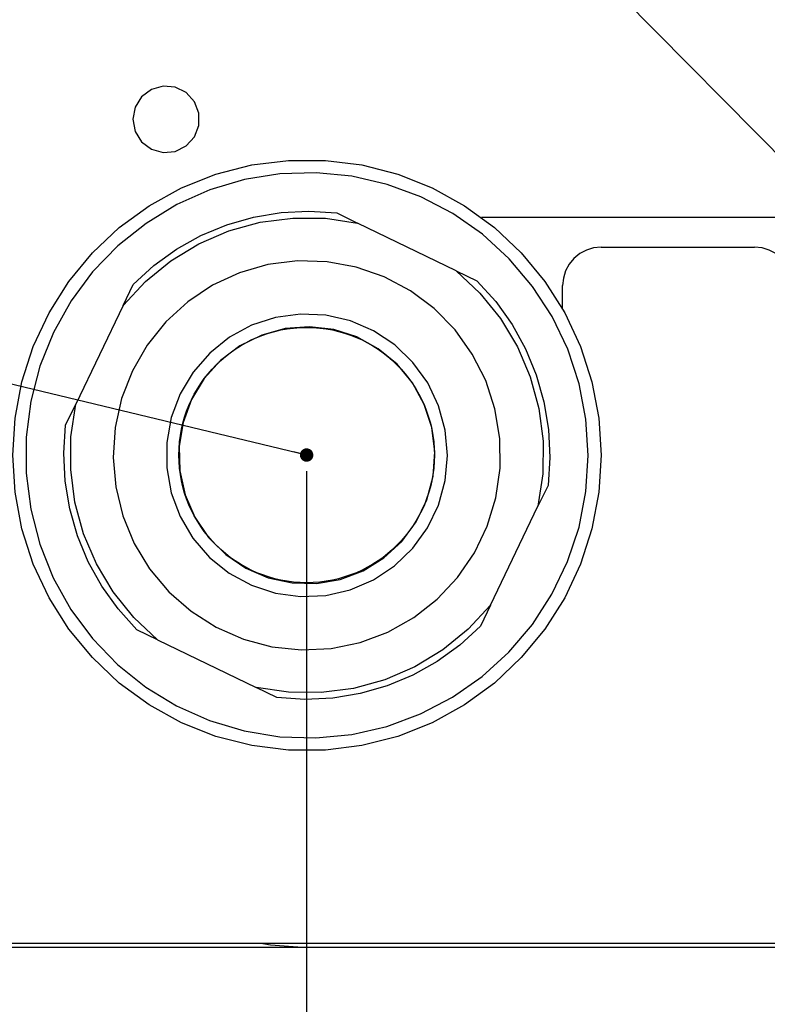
# Model space of a CAD drawing. Header units: millimetres. Extents: x 0 to 39025, y -31299 to 8400.
# Tile 169 of 206: x 14270 to 14328, y 1897 to 1974. Entities that reach past the tile are written whole.
import ezdxf

# ---------------------------------------------------------------- set-up
doc = ezdxf.new("R2010")
doc.units = ezdxf.units.MM
doc.header["$PDSIZE"] = -1
doc.layers.add('ANOTACIJE', color=7, linetype='Continuous')
doc.layers.add('DIMENZIJE', color=4, linetype='Continuous')
doc.styles.add('SLDTEXTSTYLE6', font='txt')
doc.styles.get("Standard").update_dxf_attribs({"font": 'Montserrat-Regular.ttf'})
doc.dimstyles.new('SLDDIMSTYLE0', dxfattribs={"dimtxt": 3, "dimasz": 3.414889, "dimexe": 0, "dimexo": 0.0625, "dimgap": 0.75, "dimtad": 1, "dimdec": 0, "dimlfac": 20, "dimrnd": 1e-09, "dimzin": 12, "dimdsep": 46, "dimtxsty": 'SLDTEXTSTYLE6', "dimsah": 1, "dimcen": 0.09, "dimadec": 0, "dimazin": 3, "dimtfac": 1, "dimtdec": 0, "dimtofl": 0, "dimtmove": 0, "dimatfit": 3, "dimfxl": 1, "dimfrac": 2, "dimtolj": 1, "dimtzin": 12, "dimarcsym": 0})
doc.dimstyles.new('SLDDIMSTYLE2', dxfattribs={"dimtxt": 0.18, "dimasz": 1.050735, "dimexe": 0, "dimexo": 0.0625, "dimgap": 0, "dimtad": 0, "dimtih": 1, "dimtoh": 1, "dimdec": 0, "dimrnd": 1e-09, "dimzin": 0, "dimdsep": 46, "dimtxsty": 'Standard', "dimblk1": 'DOT', "dimblk2": 'DOT', "dimsah": 1, "dimcen": 0.09, "dimadec": 0, "dimazin": 0, "dimtfac": 1.050735, "dimtdec": 0, "dimtofl": 0, "dimtmove": 0, "dimatfit": 3, "dimldrblk": 'DOT', "dimfxl": 1, "dimfrac": 2, "dimtolj": 1, "dimtzin": 0, "dimarcsym": 0})

# ---------------------------------------------------------------- blocks, each defined once
blk = doc.blocks.new('*U96')
blk.add_circle((89.002, 158.596), 9.987)
at = {"lineweight": 25}
for points, knots in [([(75.417, 184.861), (75.417, 184.861), (75.591, 185.802), (75.591, 185.802), (75.591, 185.802), (76.099, 186.621), (76.099, 186.621), (76.099, 186.621), (76.862, 187.201), (76.862, 187.201), (76.862, 187.201), (77.777, 187.462), (77.777, 187.462), (77.777, 187.462), (78.729, 187.377), (78.729, 187.377), (78.729, 187.377), (79.586, 186.946), (79.586, 186.946), (79.586, 186.946), (80.227, 186.238), (80.227, 186.238), (80.227, 186.238), (80.576, 185.339), (80.576, 185.339), (80.576, 185.339), (80.576, 184.382), (80.576, 184.382), (80.576, 184.382), (80.227, 183.483), (80.227, 183.483), (80.227, 183.483), (79.586, 182.776), (79.586, 182.776), (79.586, 182.776), (78.729, 182.345), (78.729, 182.345), (78.729, 182.345), (77.777, 182.26), (77.777, 182.26), (77.777, 182.26), (76.862, 182.521), (76.862, 182.521), (76.862, 182.521), (76.099, 183.1), (76.099, 183.1), (76.099, 183.1), (75.591, 183.914), (75.591, 183.914), (75.591, 183.914), (75.417, 184.861), (75.417, 184.861)], [0, 0, 0, 0, 1, 1, 1, 2, 2, 2, 3, 3, 3, 4, 4, 4, 5, 5, 5, 6, 6, 6, 7, 7, 7, 8, 8, 8, 9, 9, 9, 10, 10, 10, 11, 11, 11, 12, 12, 12, 13, 13, 13, 14, 14, 14, 15, 15, 15, 16, 16, 16, 17, 17, 17, 17]), ([(112.019, 158.576), (112.019, 158.576), (111.839, 161.474), (111.839, 161.474), (111.839, 161.474), (111.3, 164.325), (111.3, 164.325), (111.3, 164.325), (110.405, 167.086), (110.405, 167.086), (110.405, 167.086), (109.178, 169.713), (109.178, 169.713), (109.178, 169.713), (107.627, 172.165), (107.627, 172.165), (107.627, 172.165), (105.786, 174.404), (105.786, 174.404), (105.786, 174.404), (103.68, 176.388), (103.68, 176.388), (103.68, 176.388), (101.346, 178.095), (101.346, 178.095), (101.346, 178.095), (98.811, 179.494), (98.811, 179.494), (98.811, 179.494), (96.128, 180.563), (96.128, 180.563), (96.128, 180.563), (93.329, 181.287), (93.329, 181.287), (93.329, 181.287), (90.466, 181.648), (90.466, 181.648), (90.466, 181.648), (87.577, 181.648), (87.577, 181.648), (87.577, 181.648), (84.709, 181.287), (84.709, 181.287), (84.709, 181.287), (81.915, 180.563), (81.915, 180.563), (81.915, 180.563), (79.227, 179.494), (79.227, 179.494), (79.227, 179.494), (76.697, 178.095), (76.697, 178.095), (76.697, 178.095), (74.358, 176.388), (74.358, 176.388), (74.358, 176.388), (72.252, 174.404), (72.252, 174.404), (72.252, 174.404), (70.411, 172.165), (70.411, 172.165), (70.411, 172.165), (68.866, 169.713), (68.866, 169.713), (68.866, 169.713), (67.633, 167.086), (67.633, 167.086), (67.633, 167.086), (66.744, 164.325), (66.744, 164.325), (66.744, 164.325), (66.204, 161.474), (66.204, 161.474), (66.204, 161.474), (66.019, 158.576), (66.019, 158.576), (66.019, 158.576), (66.204, 155.682), (66.204, 155.682), (66.204, 155.682), (66.744, 152.826), (66.744, 152.826), (66.744, 152.826), (67.633, 150.066), (67.633, 150.066), (67.633, 150.066), (68.866, 147.438), (68.866, 147.438), (68.866, 147.438), (70.411, 144.986), (70.411, 144.986), (70.411, 144.986), (72.252, 142.752), (72.252, 142.752), (72.252, 142.752), (74.358, 140.763), (74.358, 140.763), (74.358, 140.763), (76.697, 139.056), (76.697, 139.056), (76.697, 139.056), (79.227, 137.657), (79.227, 137.657), (79.227, 137.657), (81.915, 136.593), (81.915, 136.593), (81.915, 136.593), (84.709, 135.87), (84.709, 135.87), (84.709, 135.87), (87.577, 135.503), (87.577, 135.503), (87.577, 135.503), (90.466, 135.503), (90.466, 135.503), (90.466, 135.503), (93.329, 135.87), (93.329, 135.87), (93.329, 135.87), (96.128, 136.593), (96.128, 136.593), (96.128, 136.593), (98.811, 137.657), (98.811, 137.657), (98.811, 137.657), (101.346, 139.056), (101.346, 139.056), (101.346, 139.056), (103.68, 140.763), (103.68, 140.763), (103.68, 140.763), (105.786, 142.752), (105.786, 142.752), (105.786, 142.752), (107.627, 144.986), (107.627, 144.986), (107.627, 144.986), (109.178, 147.438), (109.178, 147.438), (109.178, 147.438), (110.405, 150.066), (110.405, 150.066), (110.405, 150.066), (111.3, 152.826), (111.3, 152.826), (111.3, 152.826), (111.839, 155.682), (111.839, 155.682), (111.839, 155.682), (112.019, 158.576), (112.019, 158.576)], [0, 0, 0, 0, 1, 1, 1, 2, 2, 2, 3, 3, 3, 4, 4, 4, 5, 5, 5, 6, 6, 6, 7, 7, 7, 8, 8, 8, 9, 9, 9, 10, 10, 10, 11, 11, 11, 12, 12, 12, 13, 13, 13, 14, 14, 14, 15, 15, 15, 16, 16, 16, 17, 17, 17, 18, 18, 18, 19, 19, 19, 20, 20, 20, 21, 21, 21, 22, 22, 22, 23, 23, 23, 24, 24, 24, 25, 25, 25, 26, 26, 26, 27, 27, 27, 28, 28, 28, 29, 29, 29, 30, 30, 30, 31, 31, 31, 32, 32, 32, 33, 33, 33, 34, 34, 34, 35, 35, 35, 36, 36, 36, 37, 37, 37, 38, 38, 38, 39, 39, 39, 40, 40, 40, 41, 41, 41, 42, 42, 42, 43, 43, 43, 44, 44, 44, 45, 45, 45, 46, 46, 46, 47, 47, 47, 48, 48, 48, 49, 49, 49, 50, 50, 50, 50]), ([(69.204, 168.181), (69.204, 168.181), (70.586, 170.649), (70.586, 170.649), (70.586, 170.649), (72.273, 172.92), (72.273, 172.92), (72.273, 172.92), (74.237, 174.952), (74.237, 174.952), (74.237, 174.952), (76.444, 176.718), (76.444, 176.718), (76.444, 176.718), (78.851, 178.186), (78.851, 178.186), (78.851, 178.186), (81.433, 179.335), (81.433, 179.335), (81.433, 179.335), (84.132, 180.138), (84.132, 180.138), (84.132, 180.138), (86.916, 180.59), (86.916, 180.59), (86.916, 180.59), (89.736, 180.68), (89.736, 180.68), (89.736, 180.68), (92.541, 180.404), (92.541, 180.404), (92.541, 180.404), (95.287, 179.771), (95.287, 179.771), (95.287, 179.771), (97.933, 178.792), (97.933, 178.792), (97.933, 178.792), (100.431, 177.484), (100.431, 177.484), (100.431, 177.484), (102.743, 175.861), (102.743, 175.861), (102.743, 175.861), (104.833, 173.952), (104.833, 173.952), (104.833, 173.952), (106.659, 171.793), (106.659, 171.793), (106.659, 171.793), (108.193, 169.421), (108.193, 169.421), (108.193, 169.421), (109.416, 166.868), (109.416, 166.868), (109.416, 166.868), (110.305, 164.176), (110.305, 164.176), (110.305, 164.176), (110.839, 161.395), (110.839, 161.395), (110.839, 161.395), (111.019, 158.565), (111.019, 158.565), (111.019, 158.565), (110.839, 155.741), (110.839, 155.741), (110.839, 155.741), (110.299, 152.959), (110.299, 152.959), (110.299, 152.959), (109.41, 150.268), (109.41, 150.268), (109.41, 150.268), (108.183, 147.72), (108.183, 147.72), (108.183, 147.72), (106.648, 145.343), (106.648, 145.343), (106.648, 145.343), (104.817, 143.189), (104.817, 143.189), (104.817, 143.189), (102.727, 141.285), (102.727, 141.285), (102.727, 141.285), (100.414, 139.662), (100.414, 139.662), (100.414, 139.662), (97.917, 138.354), (97.917, 138.354), (97.917, 138.354), (95.271, 137.375), (95.271, 137.375), (95.271, 137.375), (92.525, 136.748), (92.525, 136.748), (92.525, 136.748), (89.715, 136.476), (89.715, 136.476), (89.715, 136.476), (86.9, 136.567), (86.9, 136.567), (86.9, 136.567), (84.116, 137.019), (84.116, 137.019), (84.116, 137.019), (81.412, 137.827), (81.412, 137.827), (81.412, 137.827), (78.835, 138.976), (78.835, 138.976), (78.835, 138.976), (76.428, 140.444), (76.428, 140.444), (76.428, 140.444), (74.221, 142.215), (74.221, 142.215), (74.221, 142.215), (72.263, 144.252), (72.263, 144.252), (72.263, 144.252), (70.575, 146.523), (70.575, 146.523), (70.575, 146.523), (69.194, 148.991), (69.194, 148.991), (69.194, 148.991), (68.136, 151.619), (68.136, 151.619), (68.136, 151.619), (67.426, 154.358), (67.426, 154.358), (67.426, 154.358), (67.067, 157.171), (67.067, 157.171), (67.067, 157.171), (67.067, 160.001), (67.067, 160.001), (67.067, 160.001), (67.426, 162.815), (67.426, 162.815), (67.426, 162.815), (68.146, 165.554), (68.146, 165.554), (68.146, 165.554), (69.204, 168.181), (69.204, 168.181)], [0, 0, 0, 0, 1, 1, 1, 2, 2, 2, 3, 3, 3, 4, 4, 4, 5, 5, 5, 6, 6, 6, 7, 7, 7, 8, 8, 8, 9, 9, 9, 10, 10, 10, 11, 11, 11, 12, 12, 12, 13, 13, 13, 14, 14, 14, 15, 15, 15, 16, 16, 16, 17, 17, 17, 18, 18, 18, 19, 19, 19, 20, 20, 20, 21, 21, 21, 22, 22, 22, 23, 23, 23, 24, 24, 24, 25, 25, 25, 26, 26, 26, 27, 27, 27, 28, 28, 28, 29, 29, 29, 30, 30, 30, 31, 31, 31, 32, 32, 32, 33, 33, 33, 34, 34, 34, 35, 35, 35, 36, 36, 36, 37, 37, 37, 38, 38, 38, 39, 39, 39, 40, 40, 40, 41, 41, 41, 42, 42, 42, 43, 43, 43, 44, 44, 44, 45, 45, 45, 46, 46, 46, 47, 47, 47, 48, 48, 48, 49, 49, 49, 49]), ([(75.449, 171.942), (75.449, 171.942), (77.063, 173.415), (77.063, 173.415), (77.063, 173.415), (78.83, 174.697), (78.83, 174.697), (78.83, 174.697), (80.74, 175.766), (80.74, 175.766), (80.74, 175.766), (82.751, 176.606), (82.751, 176.606), (82.751, 176.606), (84.852, 177.207), (84.852, 177.207), (84.852, 177.207), (87, 177.564), (87, 177.564), (87, 177.564), (89.18, 177.675), (89.18, 177.675), (89.18, 177.675), (91.355, 177.532), (91.355, 177.532)], [0, 0, 0, 0, 1, 1, 1, 2, 2, 2, 3, 3, 3, 4, 4, 4, 5, 5, 5, 6, 6, 6, 7, 7, 7, 8, 8, 8, 8]), ([(74.66, 170.303), (74.66, 170.303), (76.406, 172.176), (76.406, 172.176), (76.406, 172.176), (78.385, 173.793), (78.385, 173.793), (78.385, 173.793), (80.571, 175.117), (80.571, 175.117), (80.571, 175.117), (82.915, 176.133), (82.915, 176.133), (82.915, 176.133), (85.381, 176.808), (85.381, 176.808), (85.381, 176.808), (87.91, 177.138), (87.91, 177.138), (87.91, 177.138), (90.466, 177.117), (90.466, 177.117), (90.466, 177.117), (92.99, 176.739), (92.99, 176.739)], [0, 0, 0, 0, 1, 1, 1, 2, 2, 2, 3, 3, 3, 4, 4, 4, 5, 5, 5, 6, 6, 6, 7, 7, 7, 8, 8, 8, 8]), ([(112.019, 174.862), (112.019, 174.862), (111.437, 174.803), (111.437, 174.803), (111.437, 174.803), (110.871, 174.633), (110.871, 174.633), (110.871, 174.633), (110.352, 174.351), (110.352, 174.351), (110.352, 174.351), (109.897, 173.979), (109.897, 173.979), (109.897, 173.979), (109.527, 173.521), (109.527, 173.521), (109.527, 173.521), (109.246, 173), (109.246, 173), (109.246, 173), (109.077, 172.431), (109.077, 172.431), (109.077, 172.431), (109.019, 171.846), (109.019, 171.846)], [0, 0, 0, 0, 1, 1, 1, 2, 2, 2, 3, 3, 3, 4, 4, 4, 5, 5, 5, 6, 6, 6, 7, 7, 7, 8, 8, 8, 8]), ([(127.021, 171.846), (127.021, 171.846), (126.963, 172.431), (126.963, 172.431), (126.963, 172.431), (126.794, 173), (126.794, 173), (126.794, 173), (126.513, 173.521), (126.513, 173.521), (126.513, 173.521), (126.143, 173.979), (126.143, 173.979), (126.143, 173.979), (125.688, 174.351), (125.688, 174.351), (125.688, 174.351), (125.169, 174.633), (125.169, 174.633), (125.169, 174.633), (124.608, 174.803), (124.608, 174.803), (124.608, 174.803), (124.021, 174.862), (124.021, 174.862)], [0, 0, 0, 0, 1, 1, 1, 2, 2, 2, 3, 3, 3, 4, 4, 4, 5, 5, 5, 6, 6, 6, 7, 7, 7, 8, 8, 8, 8]), ([(75.38, 165.187), (75.38, 165.187), (76.544, 167.203), (76.544, 167.203), (76.544, 167.203), (77.999, 169.016), (77.999, 169.016), (77.999, 169.016), (79.714, 170.585), (79.714, 170.585), (79.714, 170.585), (81.645, 171.872), (81.645, 171.872), (81.645, 171.872), (83.751, 172.851), (83.751, 172.851), (83.751, 172.851), (85.979, 173.489), (85.979, 173.489), (85.979, 173.489), (88.281, 173.782), (88.281, 173.782), (88.281, 173.782), (90.599, 173.718), (90.599, 173.718), (90.599, 173.718), (92.879, 173.298), (92.879, 173.298), (92.879, 173.298), (95.07, 172.532), (95.07, 172.532), (95.07, 172.532), (97.118, 171.442), (97.118, 171.442), (97.118, 171.442), (98.975, 170.048), (98.975, 170.048), (98.975, 170.048), (100.605, 168.383), (100.605, 168.383), (100.605, 168.383), (101.955, 166.495), (101.955, 166.495), (101.955, 166.495), (103.008, 164.416), (103.008, 164.416), (103.008, 164.416), (103.727, 162.203), (103.727, 162.203), (103.727, 162.203), (104.108, 159.9), (104.108, 159.9), (104.108, 159.9), (104.135, 157.57), (104.135, 157.57), (104.135, 157.57), (103.801, 155.262), (103.801, 155.262), (103.801, 155.262), (103.124, 153.034), (103.124, 153.034), (103.124, 153.034), (102.119, 150.938), (102.119, 150.938), (102.119, 150.938), (100.806, 149.018), (100.806, 149.018), (100.806, 149.018), (99.213, 147.321), (99.213, 147.321), (99.213, 147.321), (97.388, 145.885), (97.388, 145.885), (97.388, 145.885), (95.361, 144.752), (95.361, 144.752), (95.361, 144.752), (93.186, 143.944), (93.186, 143.944), (93.186, 143.944), (90.916, 143.476), (90.916, 143.476), (90.916, 143.476), (88.598, 143.359), (88.598, 143.359), (88.598, 143.359), (86.291, 143.603), (86.291, 143.603), (86.291, 143.603), (84.053, 144.199), (84.053, 144.199), (84.053, 144.199), (81.926, 145.13), (81.926, 145.13), (81.926, 145.13), (79.968, 146.375), (79.968, 146.375), (79.968, 146.375), (78.221, 147.906), (78.221, 147.906), (78.221, 147.906), (76.724, 149.688), (76.724, 149.688), (76.724, 149.688), (75.517, 151.677), (75.517, 151.677), (75.517, 151.677), (74.628, 153.831), (74.628, 153.831), (74.628, 153.831), (74.078, 156.097), (74.078, 156.097), (74.078, 156.097), (73.877, 158.416), (73.877, 158.416), (73.877, 158.416), (74.03, 160.74), (74.03, 160.74), (74.03, 160.74), (74.533, 163.017), (74.533, 163.017), (74.533, 163.017), (75.38, 165.187), (75.38, 165.187)], [0, 0, 0, 0, 1, 1, 1, 2, 2, 2, 3, 3, 3, 4, 4, 4, 5, 5, 5, 6, 6, 6, 7, 7, 7, 8, 8, 8, 9, 9, 9, 10, 10, 10, 11, 11, 11, 12, 12, 12, 13, 13, 13, 14, 14, 14, 15, 15, 15, 16, 16, 16, 17, 17, 17, 18, 18, 18, 19, 19, 19, 20, 20, 20, 21, 21, 21, 22, 22, 22, 23, 23, 23, 24, 24, 24, 25, 25, 25, 26, 26, 26, 27, 27, 27, 28, 28, 28, 29, 29, 29, 30, 30, 30, 31, 31, 31, 32, 32, 32, 33, 33, 33, 34, 34, 34, 35, 35, 35, 36, 36, 36, 37, 37, 37, 38, 38, 38, 39, 39, 39, 40, 40, 40, 41, 41, 41, 41]), ([(100.684, 173.011), (100.684, 173.011), (102.553, 171.255), (102.553, 171.255), (102.553, 171.255), (104.161, 169.266), (104.161, 169.266), (104.161, 169.266), (105.479, 167.07), (105.479, 167.07), (105.479, 167.07), (106.484, 164.714), (106.484, 164.714), (106.484, 164.714), (107.156, 162.235), (107.156, 162.235), (107.156, 162.235), (107.489, 159.693), (107.489, 159.693), (107.489, 159.693), (107.463, 157.124), (107.463, 157.124), (107.463, 157.124), (107.087, 154.587), (107.087, 154.587)], [0, 0, 0, 0, 1, 1, 1, 2, 2, 2, 3, 3, 3, 4, 4, 4, 5, 5, 5, 6, 6, 6, 7, 7, 7, 8, 8, 8, 8]), ([(102.314, 172.218), (102.314, 172.218), (103.785, 170.596), (103.785, 170.596), (103.785, 170.596), (105.061, 168.819), (105.061, 168.819), (105.061, 168.819), (106.119, 166.899), (106.119, 166.899), (106.119, 166.899), (106.955, 164.878), (106.955, 164.878), (106.955, 164.878), (107.558, 162.767), (107.558, 162.767), (107.558, 162.767), (107.913, 160.607), (107.913, 160.607), (107.913, 160.607), (108.019, 158.416), (108.019, 158.416), (108.019, 158.416), (107.876, 156.225), (107.876, 156.225)], [0, 0, 0, 0, 1, 1, 1, 2, 2, 2, 3, 3, 3, 4, 4, 4, 5, 5, 5, 6, 6, 6, 7, 7, 7, 8, 8, 8, 8]), ([(79.11, 163.379), (79.11, 163.379), (80.126, 165.08), (80.126, 165.08), (80.126, 165.08), (81.423, 166.57), (81.423, 166.57), (81.423, 166.57), (82.963, 167.809), (82.963, 167.809), (82.963, 167.809), (84.704, 168.745), (84.704, 168.745), (84.704, 168.745), (86.577, 169.357), (86.577, 169.357), (86.577, 169.357), (88.53, 169.623), (88.53, 169.623), (88.53, 169.623), (90.503, 169.532), (90.503, 169.532), (90.503, 169.532), (92.424, 169.091), (92.424, 169.091), (92.424, 169.091), (94.239, 168.309), (94.239, 168.309), (94.239, 168.309), (95.885, 167.219), (95.885, 167.219), (95.885, 167.219), (97.308, 165.846), (97.308, 165.846), (97.308, 165.846), (98.467, 164.245), (98.467, 164.245), (98.467, 164.245), (99.319, 162.458), (99.319, 162.458), (99.319, 162.458), (99.843, 160.549), (99.843, 160.549), (99.843, 160.549), (100.018, 158.57), (100.018, 158.57), (100.018, 158.57), (99.843, 156.597), (99.843, 156.597), (99.843, 156.597), (99.319, 154.688), (99.319, 154.688), (99.319, 154.688), (98.462, 152.901), (98.462, 152.901), (98.462, 152.901), (97.303, 151.3), (97.303, 151.3), (97.303, 151.3), (95.874, 149.927), (95.874, 149.927), (95.874, 149.927), (94.229, 148.837), (94.229, 148.837), (94.229, 148.837), (92.414, 148.061), (92.414, 148.061), (92.414, 148.061), (90.493, 147.619), (90.493, 147.619), (90.493, 147.619), (88.524, 147.534), (88.524, 147.534), (88.524, 147.534), (86.566, 147.8), (86.566, 147.8), (86.566, 147.8), (84.693, 148.412), (84.693, 148.412), (84.693, 148.412), (82.957, 149.353), (82.957, 149.353), (82.957, 149.353), (81.418, 150.587), (81.418, 150.587), (81.418, 150.587), (80.116, 152.082), (80.116, 152.082), (80.116, 152.082), (79.105, 153.784), (79.105, 153.784), (79.105, 153.784), (78.417, 155.64), (78.417, 155.64), (78.417, 155.64), (78.063, 157.592), (78.063, 157.592), (78.063, 157.592), (78.063, 159.57), (78.063, 159.57), (78.063, 159.57), (78.417, 161.522), (78.417, 161.522), (78.417, 161.522), (79.11, 163.379), (79.11, 163.379)], [0, 0, 0, 0, 1, 1, 1, 2, 2, 2, 3, 3, 3, 4, 4, 4, 5, 5, 5, 6, 6, 6, 7, 7, 7, 8, 8, 8, 9, 9, 9, 10, 10, 10, 11, 11, 11, 12, 12, 12, 13, 13, 13, 14, 14, 14, 15, 15, 15, 16, 16, 16, 17, 17, 17, 18, 18, 18, 19, 19, 19, 20, 20, 20, 21, 21, 21, 22, 22, 22, 23, 23, 23, 24, 24, 24, 25, 25, 25, 26, 26, 26, 27, 27, 27, 28, 28, 28, 29, 29, 29, 30, 30, 30, 31, 31, 31, 32, 32, 32, 33, 33, 33, 34, 34, 34, 35, 35, 35, 35]), ([(80.01, 162.942), (80.01, 162.942), (81, 164.575), (81, 164.575), (81, 164.575), (82.269, 165.995), (82.269, 165.995), (82.269, 165.995), (83.788, 167.144), (83.788, 167.144), (83.788, 167.144), (85.497, 167.985), (85.497, 167.985), (85.497, 167.985), (87.334, 168.484), (87.334, 168.484), (87.334, 168.484), (89.228, 168.628), (89.228, 168.628), (89.228, 168.628), (91.117, 168.405), (91.117, 168.405), (91.117, 168.405), (92.927, 167.83), (92.927, 167.83), (92.927, 167.83), (94.599, 166.915), (94.599, 166.915), (94.599, 166.915), (96.07, 165.703), (96.07, 165.703), (96.07, 165.703), (97.287, 164.235), (97.287, 164.235), (97.287, 164.235), (98.203, 162.559), (98.203, 162.559), (98.203, 162.559), (98.785, 160.74), (98.785, 160.74), (98.785, 160.74), (99.018, 158.847), (99.018, 158.847), (99.018, 158.847), (98.885, 156.937), (98.885, 156.937), (98.885, 156.937), (98.398, 155.092), (98.398, 155.092), (98.398, 155.092), (97.573, 153.374), (97.573, 153.374), (97.573, 153.374), (96.441, 151.837), (96.441, 151.837), (96.441, 151.837), (95.038, 150.55), (95.038, 150.55), (95.038, 150.55), (93.419, 149.55), (93.419, 149.55), (93.419, 149.55), (91.636, 148.874), (91.636, 148.874), (91.636, 148.874), (89.762, 148.555), (89.762, 148.555), (89.762, 148.555), (87.863, 148.592), (87.863, 148.592), (87.863, 148.592), (86.005, 148.997), (86.005, 148.997), (86.005, 148.997), (84.254, 149.741), (84.254, 149.741), (84.254, 149.741), (82.677, 150.805), (82.677, 150.805), (82.677, 150.805), (81.328, 152.156), (81.328, 152.156), (81.328, 152.156), (80.259, 153.736), (80.259, 153.736), (80.259, 153.736), (79.502, 155.485), (79.502, 155.485), (79.502, 155.485), (79.095, 157.352), (79.095, 157.352), (79.095, 157.352), (79.042, 159.262), (79.042, 159.262), (79.042, 159.262), (79.354, 161.15), (79.354, 161.15), (79.354, 161.15), (80.01, 162.942), (80.01, 162.942)], [0, 0, 0, 0, 1, 1, 1, 2, 2, 2, 3, 3, 3, 4, 4, 4, 5, 5, 5, 6, 6, 6, 7, 7, 7, 8, 8, 8, 9, 9, 9, 10, 10, 10, 11, 11, 11, 12, 12, 12, 13, 13, 13, 14, 14, 14, 15, 15, 15, 16, 16, 16, 17, 17, 17, 18, 18, 18, 19, 19, 19, 20, 20, 20, 21, 21, 21, 22, 22, 22, 23, 23, 23, 24, 24, 24, 25, 25, 25, 26, 26, 26, 27, 27, 27, 28, 28, 28, 29, 29, 29, 30, 30, 30, 31, 31, 31, 32, 32, 32, 33, 33, 33, 33]), ([(77.353, 144.146), (77.353, 144.146), (75.491, 145.896), (75.491, 145.896), (75.491, 145.896), (73.882, 147.89), (73.882, 147.89), (73.882, 147.89), (72.565, 150.087), (72.565, 150.087), (72.565, 150.087), (71.554, 152.443), (71.554, 152.443), (71.554, 152.443), (70.882, 154.916), (70.882, 154.916), (70.882, 154.916), (70.554, 157.464), (70.554, 157.464), (70.554, 157.464), (70.575, 160.028), (70.575, 160.028), (70.575, 160.028), (70.951, 162.565), (70.951, 162.565)], [0, 0, 0, 0, 1, 1, 1, 2, 2, 2, 3, 3, 3, 4, 4, 4, 5, 5, 5, 6, 6, 6, 7, 7, 7, 8, 8, 8, 8]), ([(75.724, 144.933), (75.724, 144.933), (74.258, 146.555), (74.258, 146.555), (74.258, 146.555), (72.983, 148.337), (72.983, 148.337), (72.983, 148.337), (71.919, 150.252), (71.919, 150.252), (71.919, 150.252), (71.083, 152.278), (71.083, 152.278), (71.083, 152.278), (70.485, 154.385), (70.485, 154.385), (70.485, 154.385), (70.131, 156.549), (70.131, 156.549), (70.131, 156.549), (70.019, 158.741), (70.019, 158.741), (70.019, 158.741), (70.162, 160.927), (70.162, 160.927)], [0, 0, 0, 0, 1, 1, 1, 2, 2, 2, 3, 3, 3, 4, 4, 4, 5, 5, 5, 6, 6, 6, 7, 7, 7, 8, 8, 8, 8]), ([(103.378, 146.853), (103.378, 146.853), (101.637, 144.976), (101.637, 144.976), (101.637, 144.976), (99.653, 143.359), (99.653, 143.359), (99.653, 143.359), (97.467, 142.034), (97.467, 142.034), (97.467, 142.034), (95.123, 141.024), (95.123, 141.024), (95.123, 141.024), (92.662, 140.348), (92.662, 140.348), (92.662, 140.348), (90.128, 140.013), (90.128, 140.013), (90.128, 140.013), (87.577, 140.04), (87.577, 140.04), (87.577, 140.04), (85.053, 140.418), (85.053, 140.418)], [0, 0, 0, 0, 1, 1, 1, 2, 2, 2, 3, 3, 3, 4, 4, 4, 5, 5, 5, 6, 6, 6, 7, 7, 7, 8, 8, 8, 8]), ([(102.595, 145.215), (102.595, 145.215), (100.981, 143.736), (100.981, 143.736), (100.981, 143.736), (99.208, 142.46), (99.208, 142.46), (99.208, 142.46), (97.303, 141.391), (97.303, 141.391), (97.303, 141.391), (95.287, 140.55), (95.287, 140.55), (95.287, 140.55), (93.191, 139.944), (93.191, 139.944), (93.191, 139.944), (91.038, 139.588), (91.038, 139.588), (91.038, 139.588), (88.858, 139.481), (88.858, 139.481), (88.858, 139.481), (86.683, 139.625), (86.683, 139.625)], [0, 0, 0, 0, 1, 1, 1, 2, 2, 2, 3, 3, 3, 4, 4, 4, 5, 5, 5, 6, 6, 6, 7, 7, 7, 8, 8, 8, 8]), ([(85.572, 120.382), (85.572, 120.382), (86.175, 120.286), (86.175, 120.286), (86.175, 120.286), (89.022, 120.079), (89.022, 120.079)], [0, 0, 0, 0, 1, 1, 1, 2, 2, 2, 2])]:
    blk.add_open_spline(points, degree=3, knots=knots, dxfattribs=at)
for points in [[(91.355, 177.532), (91.355, 177.532), (92.99, 176.739), (92.99, 176.739)], [(135.35, 177.17), (135.35, 177.17), (102.685, 177.17), (102.685, 177.17)], [(100.684, 173.011), (100.684, 173.011), (92.99, 176.739), (92.99, 176.739)], [(112.019, 174.862), (112.019, 174.862), (124.021, 174.862), (124.021, 174.862)], [(100.684, 173.011), (100.684, 173.011), (102.314, 172.218), (102.314, 172.218)], [(74.66, 170.303), (74.66, 170.303), (75.449, 171.942), (75.449, 171.942)], [(109.019, 169.995), (109.019, 169.995), (109.019, 171.846), (109.019, 171.846)], [(74.66, 170.303), (74.66, 170.303), (70.951, 162.565), (70.951, 162.565)], [(70.162, 160.927), (70.162, 160.927), (70.951, 162.565), (70.951, 162.565)], [(107.876, 156.225), (107.876, 156.225), (107.087, 154.587), (107.087, 154.587)], [(103.378, 146.853), (103.378, 146.853), (107.087, 154.587), (107.087, 154.587)], [(103.378, 146.853), (103.378, 146.853), (102.595, 145.215), (102.595, 145.215)], [(77.353, 144.146), (77.353, 144.146), (75.724, 144.933), (75.724, 144.933)], [(77.353, 144.146), (77.353, 144.146), (85.053, 140.418), (85.053, 140.418)], [(86.683, 139.625), (86.683, 139.625), (85.053, 140.418), (85.053, 140.418)], [(179.197, 120.382), (179.197, 120.382), (47.022, 120.382), (47.022, 120.382)], [(179.197, 120.079), (179.197, 120.079), (39.598, 120.079), (39.598, 120.079)]]:
    blk.add_open_spline(points, degree=3, dxfattribs=at)
blk = doc.blocks.new('*D15')
at = {"layer": 'Defpoints', "color": 0, "transparency": 16777216}
for p in [(14352.275, 1940.278), (14203.274, 1781.66), (14352.275, 1523.411)]:
    blk.add_point(p, dxfattribs=at)
at = {"layer": 'DIMENZIJE', "color": 0, "lineweight": -2, "transparency": 16777216}
for p, q in [((14352.275, 1939.028), (14352.275, 1503.411)), ((14203.274, 1780.41), (14203.274, 1503.411)), ((14134.976, 1523.411), (14066.678, 1523.411)), ((14203.274, 1523.411), (14352.275, 1523.411)), ((14420.572, 1523.411), (14659.013, 1523.411))]:
    blk.add_line(p, q, dxfattribs=at)
at = {"layer": 'DIMENZIJE', "color": 0, "transparency": 16777216}
for points in [[(14134.976, 1534.793), (14134.976, 1512.028), (14203.274, 1523.411)], [(14420.572, 1534.793), (14420.572, 1512.028), (14352.275, 1523.411)]]:
    blk.add_solid(points, dxfattribs=at)
at = {"layer": 'DIMENZIJE', "color": 0, "transparency": 16777216, "insert": (14573.942, 1569.268), "char_height": 60, "attachment_point": 5, "style": 'SLDTEXTSTYLE6'}
blk.add_mtext('\\A1;149', dxfattribs=at)
blk = doc.blocks.new('*D16')
at = {"layer": 'Defpoints', "color": 0, "transparency": 16777216}
for p in [(14292.275, 1940.256), (14203.274, 1781.66), (14292.275, 1636.869)]:
    blk.add_point(p, dxfattribs=at)
at = {"layer": 'DIMENZIJE', "color": 0, "lineweight": -2, "transparency": 16777216}
for p, q in [((14292.275, 1939.006), (14292.275, 1616.869)), ((14203.274, 1780.41), (14203.274, 1616.869)), ((14134.976, 1636.869), (14066.678, 1636.869)), ((14203.274, 1636.869), (14292.275, 1636.869)), ((14360.573, 1636.869), (14561.299, 1636.869))]:
    blk.add_line(p, q, dxfattribs=at)
at = {"layer": 'DIMENZIJE', "color": 0, "transparency": 16777216}
for points in [[(14134.976, 1648.252), (14134.976, 1625.486), (14203.274, 1636.869)], [(14360.573, 1648.252), (14360.573, 1625.486), (14292.275, 1636.869)]]:
    blk.add_solid(points, dxfattribs=at)
at = {"layer": 'DIMENZIJE', "color": 0, "transparency": 16777216, "insert": (14495.085, 1682.726), "char_height": 60, "attachment_point": 5, "style": 'SLDTEXTSTYLE6'}
blk.add_mtext('\\A1;89', dxfattribs=at)
blk = doc.blocks.new('_Dot')
at = {"color": 0, "linetype": 'ByBlock', "lineweight": -2}
blk.add_line((-0.5, 0), (-1, 0), dxfattribs=at)
at = {"color": 0, "linetype": 'ByBlock', "const_width": 0.5}
blk.add_lwpolyline([(-0.25, 0, 1), (0.25, 0, 1)], format="xyb", close=True, dxfattribs=at)

msp = doc.modelspace()

# ---------------------------------------------------------------- block references
at = {"color": 1}
msp.add_blockref('*U96', (14203.274, 1781.66), dxfattribs=at)

# ---------------------------------------------------------------- dimensions: what is measured, and where the dimension line sits
at = {"layer": 'DIMENZIJE'}
for base, p2, picture, middle in [((14352.275, 1523.411), (14352.275, 1940.278), '*D15', (14573.942, 1569.268)), ((14292.275, 1636.869), (14292.275, 1940.256), '*D16', (14495.085, 1682.726))]:
    dim = msp.add_linear_dim(base=base, p1=(14203.274, 1781.66), p2=p2, dimstyle='SLDDIMSTYLE0', override={"dimscale": 20, "dimexe": 1, "dimlfac": 1, "dimdle": 1, "dimtofl": 1}, dxfattribs=at)
    dim.commit()
    dim.dimension.update_dxf_attribs({"geometry": picture, "text_midpoint": middle})

# ---------------------------------------------------------------- leaders
at = {"layer": 'ANOTACIJE'}
for points in [[(14352.275, 1940.278), (14066.603, 2229.689)], [(14292.275, 1940.256), (14059.101, 1996.29)]]:
    msp.add_leader(points, dimstyle='SLDDIMSTYLE2', dxfattribs=at)

doc.saveas('drawing.dxf')
